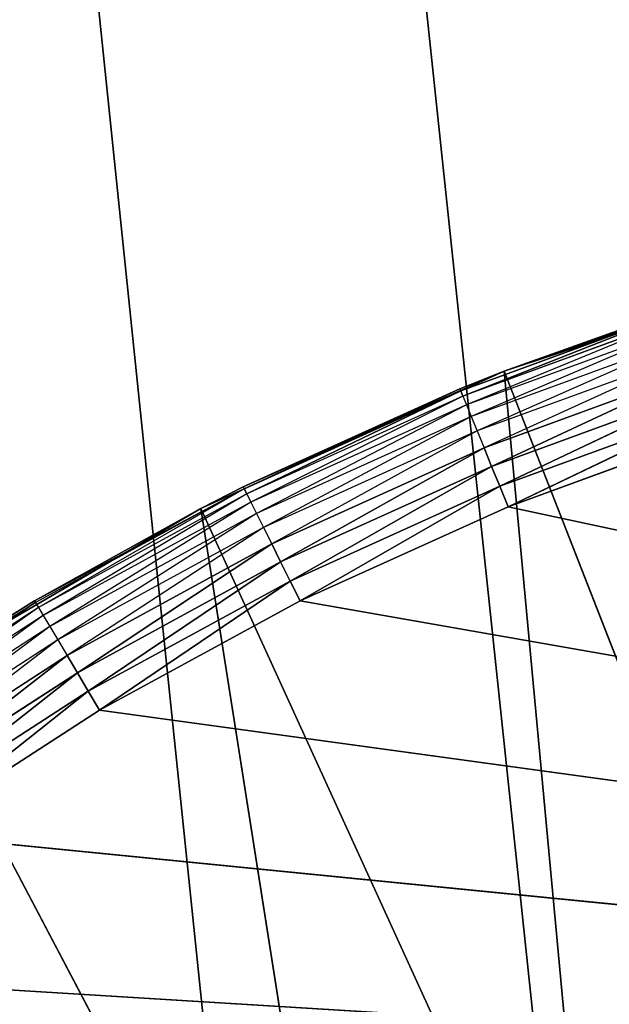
# Model space of a CAD drawing. Header units: centimetres. Extents: x 0.1 to 25.1, y 0.1 to 25.1.
# Tile 91 of 256: x 2.5669 to 2.6596, y 2.9912 to 3.146. Entities that reach past the tile are written whole.
import ezdxf

# ---------------------------------------------------------------- set-up
doc = ezdxf.new("R2010")
doc.units = ezdxf.units.CM
doc.header["$LTSCALE"] = 2.54
doc.layers.get('0').update_dxf_attribs({"true_color": 0xff5454})

# ---------------------------------------------------------------- blocks, each defined once
blk = doc.blocks.new('P__ka _azienkowa 25cm.STL')
at = {"color": 0}
for p, q in [((2.60645, 2.88545, 3.03), (0.325, 24.925, 3.03)), ((2.60645, 2.88545, 3.03), (0.325, 24.925, 3.03)), ((2.655, 2.91945, 3.03), (0.325, 24.925, 3.03)), ((2.655, 2.91945, 3.03), (0.325, 24.925, 3.03)), ((2.655, 2.91945, 2.93), (0.325, 24.925, 2.93)), ((2.655, 2.91945, 2.93), (0.325, 24.925, 2.93)), ((2.60645, 2.88545, 2.93), (0.325, 24.925, 2.93)), ((2.60645, 2.88545, 2.93), (0.325, 24.925, 2.93)), ((2.69273, 3.10719, 2.83), (2.64305, 3.09072, 2.83)), ((2.69273, 3.10719, 2.83), (2.64305, 3.09072, 2.83)), ((2.67132, 3.10048, 2.64653), (2.63622, 3.08766, 2.64653)), ((2.67132, 3.10048, 2.64653), (2.63622, 3.08766, 2.64653)), ((2.67132, 3.10048, 2.64653), (2.63656, 3.08683, 2.64316)), ((2.67132, 3.10048, 2.64653), (2.63656, 3.08683, 2.64316)), ((2.64305, 3.09072, 2.83), (2.67123, 3.10077, 2.65)), ((2.64305, 3.09072, 2.65), (2.67123, 3.10077, 2.65)), ((2.64305, 3.09072, 2.83), (2.67123, 3.10077, 2.65)), ((2.64305, 3.09072, 2.65), (2.67132, 3.10048, 2.64653)), ((2.6716, 3.09962, 2.64316), (2.63656, 3.08683, 2.64316)), ((2.6716, 3.09962, 2.64316), (2.63712, 3.08546, 2.64)), ((2.67205, 3.09822, 2.64), (2.63712, 3.08546, 2.64)), ((2.67205, 3.09822, 2.64), (2.63787, 3.08361, 2.63714)), ((2.67267, 3.09631, 2.63714), (2.63787, 3.08361, 2.63714)), ((2.67267, 3.09631, 2.63714), (2.6388, 3.08133, 2.63468)), ((2.67343, 3.09397, 2.63468), (2.6388, 3.08133, 2.63468)), ((2.67343, 3.09397, 2.63468), (2.63988, 3.07869, 2.63268)), ((2.6743, 3.09125, 2.63268), (2.63988, 3.07869, 2.63268)), ((2.6743, 3.09125, 2.63268), (2.64108, 3.07576, 2.63121)), ((2.6743, 3.09125, 2.63268), (2.64108, 3.07576, 2.63121)), ((2.64305, 3.09072, 2.83), (2.59537, 3.06915, 2.83)), ((2.64305, 3.09072, 2.83), (2.59537, 3.06915, 2.83)), ((2.60204, 3.07253, 2.65), (2.64305, 3.09072, 2.83)), ((2.60204, 3.07253, 2.65), (2.64305, 3.09072, 2.83)), ((2.6361, 3.08795, 2.65), (2.64305, 3.09072, 2.65)), ((2.6361, 3.08795, 2.65), (2.64305, 3.09072, 2.83)), ((2.6361, 3.08795, 2.65), (2.64305, 3.09072, 2.83)), ((2.64305, 3.09072, 2.65), (2.63622, 3.08766, 2.64653)), ((2.64305, 3.09072, 2.83), (2.69764, 2.951, 2.83)), ((2.64305, 3.09072, 2.83), (2.69764, 2.951, 2.83)), ((2.64305, 3.09072, 2.83), (2.65778, 2.93247, 2.83)), ((2.64305, 3.09072, 2.83), (2.65778, 2.93247, 2.83)), ((2.64305, 3.09072, 2.65), (2.64305, 3.09072, 2.83)), ((2.64305, 3.09072, 2.65), (2.64305, 3.09072, 2.83)), ((2.60204, 3.07253, 2.65), (2.6361, 3.08795, 2.65)), ((2.60204, 3.07253, 2.65), (2.6361, 3.08795, 2.65)), ((2.6361, 3.08795, 2.65), (2.60217, 3.07226, 2.64653)), ((2.6361, 3.08795, 2.65), (2.60217, 3.07226, 2.64653)), ((2.6361, 3.08795, 2.65), (2.63622, 3.08766, 2.64653)), ((2.67528, 3.08825, 2.63121), (2.64108, 3.07576, 2.63121)), ((2.67528, 3.08825, 2.63121), (2.64108, 3.07576, 2.63121)), ((2.67528, 3.08825, 2.63121), (2.64235, 3.07264, 2.6303)), ((2.67528, 3.08825, 2.63121), (2.64235, 3.07264, 2.6303)), ((2.63622, 3.08766, 2.64653), (2.60217, 3.07226, 2.64653)), ((2.63622, 3.08766, 2.64653), (2.60217, 3.07226, 2.64653)), ((2.63622, 3.08766, 2.64653), (2.60257, 3.07146, 2.64316)), ((2.63622, 3.08766, 2.64653), (2.60257, 3.07146, 2.64316)), ((2.63656, 3.08683, 2.64316), (2.60257, 3.07146, 2.64316)), ((2.63656, 3.08683, 2.64316), (2.60323, 3.07014, 2.64)), ((2.63622, 3.08766, 2.64653), (2.63656, 3.08683, 2.64316)), ((2.63622, 3.08766, 2.64653), (2.63656, 3.08683, 2.64316)), ((2.63656, 3.08683, 2.64316), (2.63712, 3.08546, 2.64)), ((2.63712, 3.08546, 2.64), (2.60323, 3.07014, 2.64)), ((2.63712, 3.08546, 2.64), (2.60412, 3.06835, 2.63714)), ((2.63712, 3.08546, 2.64), (2.63787, 3.08361, 2.63714)), ((2.67631, 3.08504, 2.6303), (2.64235, 3.07264, 2.6303)), ((2.67631, 3.08504, 2.6303), (2.64235, 3.07264, 2.6303)), ((2.67631, 3.08504, 2.6303), (2.64366, 3.06943, 2.63)), ((2.67631, 3.08504, 2.6303), (2.64366, 3.06943, 2.63)), ((2.63787, 3.08361, 2.63714), (2.60412, 3.06835, 2.63714)), ((2.63787, 3.08361, 2.63714), (2.60522, 3.06614, 2.63468)), ((2.63787, 3.08361, 2.63714), (2.6388, 3.08133, 2.63468)), ((2.67738, 3.08174, 2.63), (2.64366, 3.06943, 2.63)), ((2.67738, 3.08174, 2.63), (2.64366, 3.06943, 2.63)), ((2.6388, 3.08133, 2.63468), (2.60522, 3.06614, 2.63468)), ((2.6388, 3.08133, 2.63468), (2.6065, 3.06358, 2.63268)), ((2.6388, 3.08133, 2.63468), (2.63988, 3.07869, 2.63268)), ((2.63988, 3.07869, 2.63268), (2.6065, 3.06358, 2.63268)), ((2.63988, 3.07869, 2.63268), (2.60791, 3.06076, 2.63121)), ((2.63988, 3.07869, 2.63268), (2.60791, 3.06076, 2.63121)), ((2.63988, 3.07869, 2.63268), (2.64108, 3.07576, 2.63121)), ((2.63988, 3.07869, 2.63268), (2.64108, 3.07576, 2.63121)), ((2.64108, 3.07576, 2.63121), (2.60791, 3.06076, 2.63121)), ((2.64108, 3.07576, 2.63121), (2.60791, 3.06076, 2.63121)), ((2.64108, 3.07576, 2.63121), (2.60941, 3.05774, 2.6303)), ((2.64108, 3.07576, 2.63121), (2.60941, 3.05774, 2.6303)), ((2.64108, 3.07576, 2.63121), (2.64235, 3.07264, 2.6303)), ((2.64108, 3.07576, 2.63121), (2.64235, 3.07264, 2.6303)), ((2.60204, 3.07253, 2.65), (2.59537, 3.06915, 2.83)), ((2.59537, 3.06915, 2.65), (2.60204, 3.07253, 2.65)), ((2.60204, 3.07253, 2.65), (2.59537, 3.06915, 2.83)), ((2.60204, 3.07253, 2.65), (2.60217, 3.07226, 2.64653)), ((2.64235, 3.07264, 2.6303), (2.60941, 3.05774, 2.6303)), ((2.64235, 3.07264, 2.6303), (2.60941, 3.05774, 2.6303)), ((2.64235, 3.07264, 2.6303), (2.61096, 3.05463, 2.63)), ((2.64235, 3.07264, 2.6303), (2.61096, 3.05463, 2.63)), ((2.64235, 3.07264, 2.6303), (2.64366, 3.06943, 2.63)), ((2.64235, 3.07264, 2.6303), (2.64366, 3.06943, 2.63)), ((2.56922, 3.05462, 2.65), (2.60217, 3.07226, 2.64653)), ((2.60217, 3.07226, 2.64653), (2.56937, 3.05436, 2.64653)), ((2.60217, 3.07226, 2.64653), (2.56983, 3.05359, 2.64316)), ((2.60257, 3.07146, 2.64316), (2.56983, 3.05359, 2.64316)), ((2.60257, 3.07146, 2.64316), (2.57059, 3.05232, 2.64)), ((2.59537, 3.06915, 2.65), (2.60217, 3.07226, 2.64653)), ((2.60217, 3.07226, 2.64653), (2.60257, 3.07146, 2.64316)), ((2.60257, 3.07146, 2.64316), (2.60323, 3.07014, 2.64)), ((2.60323, 3.07014, 2.64), (2.57059, 3.05232, 2.64)), ((2.60323, 3.07014, 2.64), (2.57161, 3.0506, 2.63714)), ((2.60323, 3.07014, 2.64), (2.60412, 3.06835, 2.63714)), ((2.64366, 3.06943, 2.63), (2.61096, 3.05463, 2.63)), ((2.64366, 3.06943, 2.63), (2.61096, 3.05463, 2.63)), ((2.64366, 3.06943, 2.63), (3.17246, 2.95617, 2.63)), ((2.64366, 3.06943, 2.63), (3.17246, 2.95617, 2.63)), ((2.59537, 3.06915, 2.83), (2.5502, 3.04271, 2.83)), ((2.59537, 3.06915, 2.83), (2.5502, 3.04271, 2.83)), ((2.56922, 3.05462, 2.65), (2.59537, 3.06915, 2.65)), ((2.56922, 3.05462, 2.65), (2.59537, 3.06915, 2.83)), ((2.56922, 3.05462, 2.65), (2.59537, 3.06915, 2.83)), ((2.60412, 3.06835, 2.63714), (2.57161, 3.0506, 2.63714)), ((2.60412, 3.06835, 2.63714), (2.57287, 3.04848, 2.63468)), ((2.59537, 3.06915, 2.83), (2.65778, 2.93247, 2.83)), ((2.59537, 3.06915, 2.83), (2.65778, 2.93247, 2.83)), ((2.59537, 3.06915, 2.83), (2.62056, 2.90909, 2.83)), ((2.59537, 3.06915, 2.83), (2.62056, 2.90909, 2.83)), ((2.59537, 3.06915, 2.65), (2.59537, 3.06915, 2.83)), ((2.59537, 3.06915, 2.65), (2.59537, 3.06915, 2.83)), ((2.60412, 3.06835, 2.63714), (2.60522, 3.06614, 2.63468)), ((2.60522, 3.06614, 2.63468), (2.57287, 3.04848, 2.63468)), ((2.60522, 3.06614, 2.63468), (2.57433, 3.04603, 2.63268)), ((2.60522, 3.06614, 2.63468), (2.6065, 3.06358, 2.63268)), ((2.6065, 3.06358, 2.63268), (2.57433, 3.04603, 2.63268)), ((2.6065, 3.06358, 2.63268), (2.57595, 3.04331, 2.63121)), ((2.6065, 3.06358, 2.63268), (2.57595, 3.04331, 2.63121)), ((2.6065, 3.06358, 2.63268), (2.60791, 3.06076, 2.63121)), ((2.6065, 3.06358, 2.63268), (2.60791, 3.06076, 2.63121)), ((2.60791, 3.06076, 2.63121), (2.57595, 3.04331, 2.63121)), ((2.60791, 3.06076, 2.63121), (2.57595, 3.04331, 2.63121)), ((2.60791, 3.06076, 2.63121), (2.57767, 3.04042, 2.6303)), ((2.60791, 3.06076, 2.63121), (2.57767, 3.04042, 2.6303)), ((2.60791, 3.06076, 2.63121), (2.60941, 3.05774, 2.6303)), ((2.60791, 3.06076, 2.63121), (2.60941, 3.05774, 2.6303)), ((2.60941, 3.05774, 2.6303), (2.57767, 3.04042, 2.6303)), ((2.60941, 3.05774, 2.6303), (2.57767, 3.04042, 2.6303)), ((2.60941, 3.05774, 2.6303), (2.57945, 3.03744, 2.63)), ((2.60941, 3.05774, 2.6303), (2.57945, 3.03744, 2.63)), ((2.60941, 3.05774, 2.6303), (2.61096, 3.05463, 2.63)), ((2.60941, 3.05774, 2.6303), (2.61096, 3.05463, 2.63)), ((2.56937, 3.05436, 2.64653), (2.538, 3.03406, 2.64653)), ((2.56937, 3.05436, 2.64653), (2.53852, 3.03332, 2.64316)), ((2.56922, 3.05462, 2.65), (2.5502, 3.04271, 2.83)), ((2.5502, 3.04271, 2.65), (2.56922, 3.05462, 2.65)), ((2.56922, 3.05462, 2.65), (2.5502, 3.04271, 2.83)), ((2.5502, 3.04271, 2.65), (2.56937, 3.05436, 2.64653)), ((2.56922, 3.05462, 2.65), (2.56937, 3.05436, 2.64653)), ((2.56937, 3.05436, 2.64653), (2.56983, 3.05359, 2.64316)), ((2.61096, 3.05463, 2.63), (2.57945, 3.03744, 2.63)), ((2.61096, 3.05463, 2.63), (2.57945, 3.03744, 2.63)), ((2.61096, 3.05463, 2.63), (3.17246, 2.95617, 2.63)), ((2.61096, 3.05463, 2.63), (3.17246, 2.95617, 2.63)), ((2.56983, 3.05359, 2.64316), (2.53852, 3.03332, 2.64316)), ((2.56983, 3.05359, 2.64316), (2.53936, 3.03211, 2.64)), ((2.57059, 3.05232, 2.64), (2.53936, 3.03211, 2.64)), ((2.57059, 3.05232, 2.64), (2.54051, 3.03048, 2.63714)), ((2.56983, 3.05359, 2.64316), (2.57059, 3.05232, 2.64)), ((2.57059, 3.05232, 2.64), (2.57161, 3.0506, 2.63714)), ((2.57161, 3.0506, 2.63714), (2.54051, 3.03048, 2.63714)), ((2.57161, 3.0506, 2.63714), (2.54193, 3.02846, 2.63468)), ((2.57161, 3.0506, 2.63714), (2.57287, 3.04848, 2.63468)), ((2.57287, 3.04848, 2.63468), (2.54193, 3.02846, 2.63468)), ((2.57287, 3.04848, 2.63468), (2.54357, 3.02612, 2.63268)), ((2.57287, 3.04848, 2.63468), (2.57433, 3.04603, 2.63268)), ((2.57433, 3.04603, 2.63268), (2.54357, 3.02612, 2.63268)), ((2.57433, 3.04603, 2.63268), (2.54538, 3.02353, 2.63121)), ((2.57433, 3.04603, 2.63268), (2.54538, 3.02353, 2.63121)), ((2.57433, 3.04603, 2.63268), (2.57595, 3.04331, 2.63121)), ((2.57433, 3.04603, 2.63268), (2.57595, 3.04331, 2.63121)), ((2.57595, 3.04331, 2.63121), (2.54538, 3.02353, 2.63121)), ((2.57595, 3.04331, 2.63121), (2.54538, 3.02353, 2.63121)), ((2.57595, 3.04331, 2.63121), (2.54732, 3.02078, 2.6303)), ((2.57595, 3.04331, 2.63121), (2.54732, 3.02078, 2.6303)), ((2.57595, 3.04331, 2.63121), (2.57767, 3.04042, 2.6303)), ((2.57595, 3.04331, 2.63121), (2.57767, 3.04042, 2.6303)), ((2.5502, 3.04271, 2.83), (2.62056, 2.90909, 2.83)), ((2.5502, 3.04271, 2.83), (2.62056, 2.90909, 2.83)), ((2.57767, 3.04042, 2.6303), (2.54732, 3.02078, 2.6303)), ((2.57767, 3.04042, 2.6303), (2.54732, 3.02078, 2.6303)), ((2.57767, 3.04042, 2.6303), (2.54931, 3.01793, 2.63)), ((2.57767, 3.04042, 2.6303), (2.54931, 3.01793, 2.63)), ((2.57767, 3.04042, 2.6303), (2.57945, 3.03744, 2.63)), ((2.57767, 3.04042, 2.6303), (2.57945, 3.03744, 2.63)), ((2.57945, 3.03744, 2.63), (2.54931, 3.01793, 2.63)), ((2.57945, 3.03744, 2.63), (2.54931, 3.01793, 2.63)), ((2.57945, 3.03744, 2.63), (3.17246, 2.95617, 2.63)), ((2.57945, 3.03744, 2.63), (3.17246, 2.95617, 2.63)), ((2.54931, 3.01793, 2.63), (3.17246, 2.95617, 2.63)), ((2.54931, 3.01793, 2.63), (3.17246, 2.95617, 2.63)), ((2.52072, 2.99623, 2.63), (3.17246, 2.95617, 2.63)), ((2.52072, 2.99623, 2.63), (3.17246, 2.95617, 2.63))]:
    blk.add_line(p, q, dxfattribs=at)
mesh = blk.add_polyface(dxfattribs=at)
corners = [(2.60645, 2.88545, 3.03), (0.325, 24.925, 3.03), (2.56455, 2.84355, 3.03)]
mesh.append_faces([[corners[k] for k in face] for face in [(0, 1, 2)]], dxfattribs={"color": 0})
mesh = blk.add_polyface(dxfattribs=at)
corners = [(2.655, 2.91945, 3.03), (0.325, 24.925, 3.03), (2.60645, 2.88545, 3.03)]
mesh.append_faces([[corners[k] for k in face] for face in [(0, 1, 2)]], dxfattribs={"color": 0})
mesh = blk.add_polyface(dxfattribs=at)
corners = [(2.70871, 2.9445, 3.03), (0.325, 24.925, 3.03), (2.655, 2.91945, 3.03)]
mesh.append_faces([[corners[k] for k in face] for face in [(0, 1, 2)]], dxfattribs={"color": 0})
mesh = blk.add_polyface(dxfattribs=at)
corners = [(2.76596, 2.95983, 3.03), (0.325, 24.925, 3.03), (2.70871, 2.9445, 3.03)]
mesh.append_faces([[corners[k] for k in face] for face in [(0, 1, 2)]], dxfattribs={"color": 0})
mesh = blk.add_polyface(dxfattribs=at)
corners = [(2.825, 2.965, 3.03), (0.325, 24.925, 3.03), (2.76596, 2.95983, 3.03)]
mesh.append_faces([[corners[k] for k in face] for face in [(0, 1, 2)]], dxfattribs={"color": 0})
mesh = blk.add_polyface(dxfattribs=at)
corners = [(24.925, 24.925, 3.03), (0.325, 24.925, 3.03), (2.825, 2.965, 3.03)]
mesh.append_faces([[corners[k] for k in face] for face in [(0, 1, 2)]], dxfattribs={"color": 0})
mesh = blk.add_polyface(dxfattribs=at)
corners = [(2.76596, 2.95983, 2.93), (2.70871, 2.9445, 2.93), (0.325, 24.925, 2.93)]
mesh.append_faces([[corners[k] for k in face] for face in [(0, 1, 2)]], dxfattribs={"color": 0})
mesh = blk.add_polyface(dxfattribs=at)
corners = [(2.825, 2.965, 2.93), (2.76596, 2.95983, 2.93), (0.325, 24.925, 2.93)]
mesh.append_faces([[corners[k] for k in face] for face in [(0, 1, 2)]], dxfattribs={"color": 0})
mesh = blk.add_polyface(dxfattribs=at)
corners = [(2.70871, 2.9445, 2.93), (2.655, 2.91945, 2.93), (0.325, 24.925, 2.93)]
mesh.append_faces([[corners[k] for k in face] for face in [(0, 1, 2)]], dxfattribs={"color": 0})
mesh = blk.add_polyface(dxfattribs=at)
corners = [(2.655, 2.91945, 2.93), (2.60645, 2.88545, 2.93), (0.325, 24.925, 2.93)]
mesh.append_faces([[corners[k] for k in face] for face in [(0, 1, 2)]], dxfattribs={"color": 0})
mesh = blk.add_polyface(dxfattribs=at)
corners = [(2.60645, 2.88545, 2.93), (2.56455, 2.84355, 2.93), (0.325, 24.925, 2.93)]
mesh.append_faces([[corners[k] for k in face] for face in [(0, 1, 2)]], dxfattribs={"color": 0})
mesh = blk.add_polyface(dxfattribs=at)
corners = [(24.925, 24.925, 2.93), (2.94129, 2.9445, 2.93), (0.325, 24.925, 2.93)]
mesh.append_faces([[corners[k] for k in face] for face in [(0, 1, 2)]], dxfattribs={"color": 0})
mesh = blk.add_polyface(dxfattribs=at)
corners = [(2.94129, 2.9445, 2.93), (2.88404, 2.95983, 2.93), (0.325, 24.925, 2.93)]
mesh.append_faces([[corners[k] for k in face] for face in [(0, 1, 2)]], dxfattribs={"color": 0})
mesh = blk.add_polyface(dxfattribs=at)
corners = [(2.88404, 2.95983, 2.93), (2.825, 2.965, 2.93), (0.325, 24.925, 2.93)]
mesh.append_faces([[corners[k] for k in face] for face in [(0, 1, 2)]], dxfattribs={"color": 0})
mesh = blk.add_polyface(dxfattribs=at)
corners = [(24.925, 0.325, 11.83), (0.325, 0.325, 11.83), (0.325, 8.125, 11.83)]
mesh.append_faces([[corners[k] for k in face] for face in [(0, 1, 2)]], dxfattribs={"color": 0})
mesh = blk.add_polyface(dxfattribs=at)
corners = [(24.925, 0.325, 11.83), (0.325, 8.125, 11.83), (24.925, 8.125, 11.83)]
mesh.append_faces([[corners[k] for k in face] for face in [(0, 1, 2)]], dxfattribs={"color": 0})
mesh = blk.add_polyface(dxfattribs=at)
corners = [(24.925, 8.125, 11.93), (0.325, 8.125, 11.93), (24.925, 0.325, 11.93)]
mesh.append_faces([[corners[k] for k in face] for face in [(0, 1, 2)]], dxfattribs={"color": 0})
mesh = blk.add_polyface(dxfattribs=at)
corners = [(24.925, 0.325, 11.93), (0.325, 8.125, 11.93), (0.325, 0.325, 11.93)]
mesh.append_faces([[corners[k] for k in face] for face in [(0, 1, 2)]], dxfattribs={"color": 0})
mesh = blk.add_polyface(dxfattribs=at)
corners = [(2.69764, 2.951, 2.83), (2.69273, 3.10719, 2.83), (2.64305, 3.09072, 2.83)]
mesh.append_faces([[corners[k] for k in face] for face in [(0, 1, 2)]], dxfattribs={"color": 0})
mesh = blk.add_polyface(dxfattribs=at)
corners = [(2.69273, 3.10719, 2.83), (2.67123, 3.10077, 2.65), (2.64305, 3.09072, 2.83)]
mesh.append_faces([[corners[k] for k in face] for face in [(0, 1, 2)]], dxfattribs={"color": 0})
mesh = blk.add_polyface(dxfattribs=at)
corners = [(2.64305, 3.09072, 2.65), (2.67132, 3.10048, 2.64653), (2.63622, 3.08766, 2.64653)]
mesh.append_faces([[corners[k] for k in face] for face in [(0, 1, 2)]], dxfattribs={"color": 0})
mesh = blk.add_polyface(dxfattribs=at)
corners = [(2.67132, 3.10048, 2.64653), (2.63656, 3.08683, 2.64316), (2.63622, 3.08766, 2.64653)]
mesh.append_faces([[corners[k] for k in face] for face in [(0, 1, 2)]], dxfattribs={"color": 0})
mesh = blk.add_polyface(dxfattribs=at)
corners = [(2.67132, 3.10048, 2.64653), (2.6716, 3.09962, 2.64316), (2.63656, 3.08683, 2.64316)]
mesh.append_faces([[corners[k] for k in face] for face in [(0, 1, 2)]], dxfattribs={"color": 0})
mesh = blk.add_polyface(dxfattribs=at)
corners = [(2.64305, 3.09072, 2.83), (2.67123, 3.10077, 2.65), (2.64305, 3.09072, 2.65)]
mesh.append_faces([[corners[k] for k in face] for face in [(0, 1, 2)]], dxfattribs={"color": 0})
mesh = blk.add_polyface(dxfattribs=at)
corners = [(2.6743, 3.09125, 2.63268), (2.64108, 3.07576, 2.63121), (2.63988, 3.07869, 2.63268)]
mesh.append_faces([[corners[k] for k in face] for face in [(0, 1, 2)]], dxfattribs={"color": 0})
mesh = blk.add_polyface(dxfattribs=at)
corners = [(2.67528, 3.08825, 2.63121), (2.64108, 3.07576, 2.63121), (2.6743, 3.09125, 2.63268)]
mesh.append_faces([[corners[k] for k in face] for face in [(0, 1, 2)]], dxfattribs={"color": 0})
mesh = blk.add_polyface(dxfattribs=at)
corners = [(2.65778, 2.93247, 2.83), (2.64305, 3.09072, 2.83), (2.59537, 3.06915, 2.83)]
mesh.append_faces([[corners[k] for k in face] for face in [(0, 1, 2)]], dxfattribs={"color": 0})
mesh = blk.add_polyface(dxfattribs=at)
corners = [(2.64305, 3.09072, 2.83), (2.60204, 3.07253, 2.65), (2.59537, 3.06915, 2.83)]
mesh.append_faces([[corners[k] for k in face] for face in [(0, 1, 2)]], dxfattribs={"color": 0})
mesh = blk.add_polyface(dxfattribs=at)
corners = [(2.64305, 3.09072, 2.83), (2.6361, 3.08795, 2.65), (2.60204, 3.07253, 2.65)]
mesh.append_faces([[corners[k] for k in face] for face in [(0, 1, 2)]], dxfattribs={"color": 0})
mesh = blk.add_polyface(dxfattribs=at)
corners = [(2.64305, 3.09072, 2.83), (2.64305, 3.09072, 2.65), (2.6361, 3.08795, 2.65)]
mesh.append_faces([[corners[k] for k in face] for face in [(0, 1, 2)]], dxfattribs={"color": 0})
mesh = blk.add_polyface(dxfattribs=at)
corners = [(2.69764, 2.951, 2.83), (2.64305, 3.09072, 2.83), (2.65778, 2.93247, 2.83)]
mesh.append_faces([[corners[k] for k in face] for face in [(0, 1, 2)]], dxfattribs={"color": 0})
mesh = blk.add_polyface(dxfattribs=at)
corners = [(2.6361, 3.08795, 2.65), (2.60217, 3.07226, 2.64653), (2.60204, 3.07253, 2.65)]
mesh.append_faces([[corners[k] for k in face] for face in [(0, 1, 2)]], dxfattribs={"color": 0})
mesh = blk.add_polyface(dxfattribs=at)
corners = [(2.6361, 3.08795, 2.65), (2.63622, 3.08766, 2.64653), (2.60217, 3.07226, 2.64653)]
mesh.append_faces([[corners[k] for k in face] for face in [(0, 1, 2)]], dxfattribs={"color": 0})
mesh = blk.add_polyface(dxfattribs=at)
corners = [(2.67528, 3.08825, 2.63121), (2.64235, 3.07264, 2.6303), (2.64108, 3.07576, 2.63121)]
mesh.append_faces([[corners[k] for k in face] for face in [(0, 1, 2)]], dxfattribs={"color": 0})
mesh = blk.add_polyface(dxfattribs=at)
corners = [(2.67631, 3.08504, 2.6303), (2.64235, 3.07264, 2.6303), (2.67528, 3.08825, 2.63121)]
mesh.append_faces([[corners[k] for k in face] for face in [(0, 1, 2)]], dxfattribs={"color": 0})
mesh = blk.add_polyface(dxfattribs=at)
corners = [(2.63622, 3.08766, 2.64653), (2.60257, 3.07146, 2.64316), (2.60217, 3.07226, 2.64653)]
mesh.append_faces([[corners[k] for k in face] for face in [(0, 1, 2)]], dxfattribs={"color": 0})
mesh = blk.add_polyface(dxfattribs=at)
corners = [(2.63622, 3.08766, 2.64653), (2.63656, 3.08683, 2.64316), (2.60257, 3.07146, 2.64316)]
mesh.append_faces([[corners[k] for k in face] for face in [(0, 1, 2)]], dxfattribs={"color": 0})
mesh = blk.add_polyface(dxfattribs=at)
corners = [(2.67631, 3.08504, 2.6303), (2.64366, 3.06943, 2.63), (2.64235, 3.07264, 2.6303)]
mesh.append_faces([[corners[k] for k in face] for face in [(0, 1, 2)]], dxfattribs={"color": 0})
mesh = blk.add_polyface(dxfattribs=at)
corners = [(2.67738, 3.08174, 2.63), (2.64366, 3.06943, 2.63), (2.67631, 3.08504, 2.6303)]
mesh.append_faces([[corners[k] for k in face] for face in [(0, 1, 2)]], dxfattribs={"color": 0})
mesh = blk.add_polyface(dxfattribs=at)
corners = [(3.17246, 2.95617, 2.63), (2.64366, 3.06943, 2.63), (2.67738, 3.08174, 2.63)]
mesh.append_faces([[corners[k] for k in face] for face in [(0, 1, 2)]], dxfattribs={"color": 0})
mesh = blk.add_polyface(dxfattribs=at)
corners = [(2.63988, 3.07869, 2.63268), (2.60791, 3.06076, 2.63121), (2.6065, 3.06358, 2.63268)]
mesh.append_faces([[corners[k] for k in face] for face in [(0, 1, 2)]], dxfattribs={"color": 0})
mesh = blk.add_polyface(dxfattribs=at)
corners = [(2.64108, 3.07576, 2.63121), (2.60791, 3.06076, 2.63121), (2.63988, 3.07869, 2.63268)]
mesh.append_faces([[corners[k] for k in face] for face in [(0, 1, 2)]], dxfattribs={"color": 0})
mesh = blk.add_polyface(dxfattribs=at)
corners = [(2.64108, 3.07576, 2.63121), (2.60941, 3.05774, 2.6303), (2.60791, 3.06076, 2.63121)]
mesh.append_faces([[corners[k] for k in face] for face in [(0, 1, 2)]], dxfattribs={"color": 0})
mesh = blk.add_polyface(dxfattribs=at)
corners = [(2.64235, 3.07264, 2.6303), (2.60941, 3.05774, 2.6303), (2.64108, 3.07576, 2.63121)]
mesh.append_faces([[corners[k] for k in face] for face in [(0, 1, 2)]], dxfattribs={"color": 0})
mesh = blk.add_polyface(dxfattribs=at)
corners = [(2.59537, 3.06915, 2.83), (2.60204, 3.07253, 2.65), (2.59537, 3.06915, 2.65)]
mesh.append_faces([[corners[k] for k in face] for face in [(0, 1, 2)]], dxfattribs={"color": 0})
mesh = blk.add_polyface(dxfattribs=at)
corners = [(2.64235, 3.07264, 2.6303), (2.61096, 3.05463, 2.63), (2.60941, 3.05774, 2.6303)]
mesh.append_faces([[corners[k] for k in face] for face in [(0, 1, 2)]], dxfattribs={"color": 0})
mesh = blk.add_polyface(dxfattribs=at)
corners = [(2.64366, 3.06943, 2.63), (2.61096, 3.05463, 2.63), (2.64235, 3.07264, 2.6303)]
mesh.append_faces([[corners[k] for k in face] for face in [(0, 1, 2)]], dxfattribs={"color": 0})
mesh = blk.add_polyface(dxfattribs=at)
corners = [(2.56922, 3.05462, 2.65), (2.60217, 3.07226, 2.64653), (2.56937, 3.05436, 2.64653)]
mesh.append_faces([[corners[k] for k in face] for face in [(0, 1, 2)]], dxfattribs={"color": 0})
mesh = blk.add_polyface(dxfattribs=at)
corners = [(3.17246, 2.95617, 2.63), (2.61096, 3.05463, 2.63), (2.64366, 3.06943, 2.63)]
mesh.append_faces([[corners[k] for k in face] for face in [(0, 1, 2)]], dxfattribs={"color": 0})
mesh = blk.add_polyface(dxfattribs=at)
corners = [(2.62056, 2.90909, 2.83), (2.59537, 3.06915, 2.83), (2.5502, 3.04271, 2.83)]
mesh.append_faces([[corners[k] for k in face] for face in [(0, 1, 2)]], dxfattribs={"color": 0})
mesh = blk.add_polyface(dxfattribs=at)
corners = [(2.59537, 3.06915, 2.83), (2.56922, 3.05462, 2.65), (2.5502, 3.04271, 2.83)]
mesh.append_faces([[corners[k] for k in face] for face in [(0, 1, 2)]], dxfattribs={"color": 0})
mesh = blk.add_polyface(dxfattribs=at)
corners = [(2.59537, 3.06915, 2.83), (2.59537, 3.06915, 2.65), (2.56922, 3.05462, 2.65)]
mesh.append_faces([[corners[k] for k in face] for face in [(0, 1, 2)]], dxfattribs={"color": 0})
mesh = blk.add_polyface(dxfattribs=at)
corners = [(2.65778, 2.93247, 2.83), (2.59537, 3.06915, 2.83), (2.62056, 2.90909, 2.83)]
mesh.append_faces([[corners[k] for k in face] for face in [(0, 1, 2)]], dxfattribs={"color": 0})
mesh = blk.add_polyface(dxfattribs=at)
corners = [(2.6065, 3.06358, 2.63268), (2.57595, 3.04331, 2.63121), (2.57433, 3.04603, 2.63268)]
mesh.append_faces([[corners[k] for k in face] for face in [(0, 1, 2)]], dxfattribs={"color": 0})
mesh = blk.add_polyface(dxfattribs=at)
corners = [(2.60791, 3.06076, 2.63121), (2.57595, 3.04331, 2.63121), (2.6065, 3.06358, 2.63268)]
mesh.append_faces([[corners[k] for k in face] for face in [(0, 1, 2)]], dxfattribs={"color": 0})
mesh = blk.add_polyface(dxfattribs=at)
corners = [(2.60791, 3.06076, 2.63121), (2.57767, 3.04042, 2.6303), (2.57595, 3.04331, 2.63121)]
mesh.append_faces([[corners[k] for k in face] for face in [(0, 1, 2)]], dxfattribs={"color": 0})
mesh = blk.add_polyface(dxfattribs=at)
corners = [(2.60941, 3.05774, 2.6303), (2.57767, 3.04042, 2.6303), (2.60791, 3.06076, 2.63121)]
mesh.append_faces([[corners[k] for k in face] for face in [(0, 1, 2)]], dxfattribs={"color": 0})
mesh = blk.add_polyface(dxfattribs=at)
corners = [(2.60941, 3.05774, 2.6303), (2.57945, 3.03744, 2.63), (2.57767, 3.04042, 2.6303)]
mesh.append_faces([[corners[k] for k in face] for face in [(0, 1, 2)]], dxfattribs={"color": 0})
mesh = blk.add_polyface(dxfattribs=at)
corners = [(2.61096, 3.05463, 2.63), (2.57945, 3.03744, 2.63), (2.60941, 3.05774, 2.6303)]
mesh.append_faces([[corners[k] for k in face] for face in [(0, 1, 2)]], dxfattribs={"color": 0})
mesh = blk.add_polyface(dxfattribs=at)
corners = [(2.5502, 3.04271, 2.83), (2.56922, 3.05462, 2.65), (2.5502, 3.04271, 2.65)]
mesh.append_faces([[corners[k] for k in face] for face in [(0, 1, 2)]], dxfattribs={"color": 0})
mesh = blk.add_polyface(dxfattribs=at)
corners = [(3.17246, 2.95617, 2.63), (2.57945, 3.03744, 2.63), (2.61096, 3.05463, 2.63)]
mesh.append_faces([[corners[k] for k in face] for face in [(0, 1, 2)]], dxfattribs={"color": 0})
mesh = blk.add_polyface(dxfattribs=at)
corners = [(2.57433, 3.04603, 2.63268), (2.54538, 3.02353, 2.63121), (2.54357, 3.02612, 2.63268)]
mesh.append_faces([[corners[k] for k in face] for face in [(0, 1, 2)]], dxfattribs={"color": 0})
mesh = blk.add_polyface(dxfattribs=at)
corners = [(2.57595, 3.04331, 2.63121), (2.54538, 3.02353, 2.63121), (2.57433, 3.04603, 2.63268)]
mesh.append_faces([[corners[k] for k in face] for face in [(0, 1, 2)]], dxfattribs={"color": 0})
mesh = blk.add_polyface(dxfattribs=at)
corners = [(2.57595, 3.04331, 2.63121), (2.54732, 3.02078, 2.6303), (2.54538, 3.02353, 2.63121)]
mesh.append_faces([[corners[k] for k in face] for face in [(0, 1, 2)]], dxfattribs={"color": 0})
mesh = blk.add_polyface(dxfattribs=at)
corners = [(2.57767, 3.04042, 2.6303), (2.54732, 3.02078, 2.6303), (2.57595, 3.04331, 2.63121)]
mesh.append_faces([[corners[k] for k in face] for face in [(0, 1, 2)]], dxfattribs={"color": 0})
mesh = blk.add_polyface(dxfattribs=at)
corners = [(2.62056, 2.90909, 2.83), (2.5502, 3.04271, 2.83), (2.50804, 3.0117, 2.83)]
mesh.append_faces([[corners[k] for k in face] for face in [(0, 1, 2)]], dxfattribs={"color": 0})
mesh = blk.add_polyface(dxfattribs=at)
corners = [(2.57767, 3.04042, 2.6303), (2.54931, 3.01793, 2.63), (2.54732, 3.02078, 2.6303)]
mesh.append_faces([[corners[k] for k in face] for face in [(0, 1, 2)]], dxfattribs={"color": 0})
mesh = blk.add_polyface(dxfattribs=at)
corners = [(2.57945, 3.03744, 2.63), (2.54931, 3.01793, 2.63), (2.57767, 3.04042, 2.6303)]
mesh.append_faces([[corners[k] for k in face] for face in [(0, 1, 2)]], dxfattribs={"color": 0})
mesh = blk.add_polyface(dxfattribs=at)
corners = [(3.17246, 2.95617, 2.63), (2.54931, 3.01793, 2.63), (2.57945, 3.03744, 2.63)]
mesh.append_faces([[corners[k] for k in face] for face in [(0, 1, 2)]], dxfattribs={"color": 0})
mesh = blk.add_polyface(dxfattribs=at)
corners = [(3.17246, 2.95617, 2.63), (2.52072, 2.99623, 2.63), (2.54931, 3.01793, 2.63)]
mesh.append_faces([[corners[k] for k in face] for face in [(0, 1, 2)]], dxfattribs={"color": 0})
mesh = blk.add_polyface(dxfattribs=at)
corners = [(2.58657, 2.88122, 2.83), (2.50804, 3.0117, 2.83), (2.46936, 2.97645, 2.83)]
mesh.append_faces([[corners[k] for k in face] for face in [(0, 1, 2)]], dxfattribs={"color": 0})
mesh = blk.add_polyface(dxfattribs=at)
corners = [(2.62056, 2.90909, 2.83), (2.50804, 3.0117, 2.83), (2.58657, 2.88122, 2.83)]
mesh.append_faces([[corners[k] for k in face] for face in [(0, 1, 2)]], dxfattribs={"color": 0})
mesh = blk.add_polyface(dxfattribs=at)
corners = [(3.17246, 2.95617, 2.63), (2.49383, 2.97246, 2.63), (2.52072, 2.99623, 2.63)]
mesh.append_faces([[corners[k] for k in face] for face in [(0, 1, 2)]], dxfattribs={"color": 0})

msp = doc.modelspace()

# ---------------------------------------------------------------- block references
at = {"color": 0}
msp.add_blockref('P__ka _azienkowa 25cm.STL', (0, 0), dxfattribs=at)

doc.saveas('drawing.dxf')
